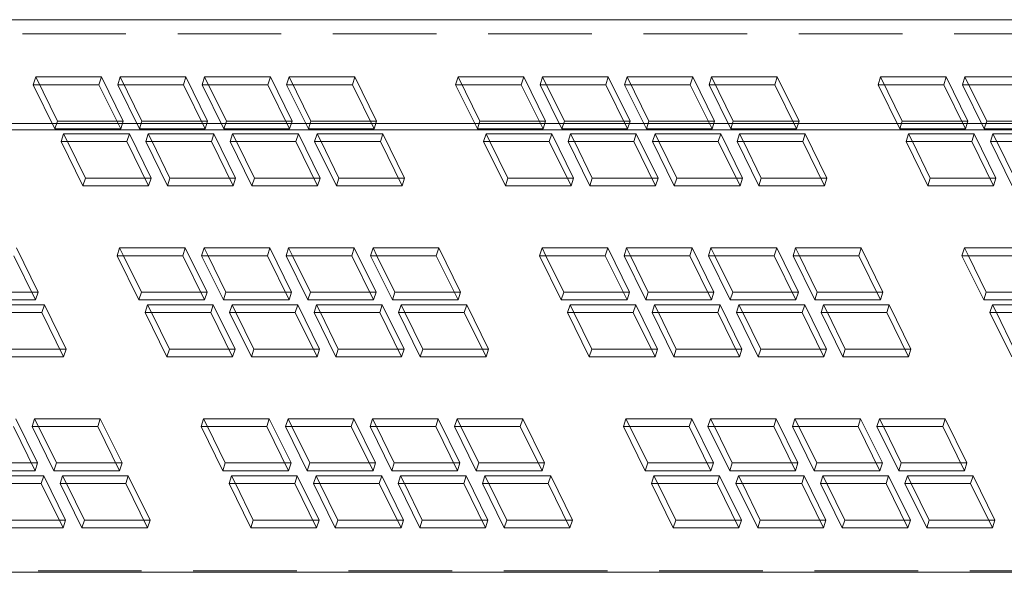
# Model space of a CAD drawing. Header units: millimetres. Extents: x 4497 to 13960, y 12291 to 16372.
# Tile 55 of 217: x 6104 to 6152, y 14212 to 14239. Entities that reach past the tile are written whole.
import ezdxf

# ---------------------------------------------------------------- set-up
doc = ezdxf.new("R2010")
doc.units = ezdxf.units.MM
doc.header["$LTSCALE"] = 0.8
doc.linetypes.add('HIDDEN', pattern=[9.525, 6.35, -3.175])
doc.layers.get('0').update_dxf_attribs({"linetype": 'CONTINUOUS', "lineweight": 0})
doc.layers.add('3', color=5, linetype='HIDDEN', lineweight=0)

msp = doc.modelspace()

# ---------------------------------------------------------------- linework, layer by layer
for p, q in [((6016.951, 14238.821), (6184.031, 14238.821)), ((5988.39, 14233.729), (6182.458, 14233.729)), ((5988.543, 14233.419), (6182.408, 14233.419)), ((6106.808, 14230.659), (6105.74, 14232.835)), ((6105.74, 14232.835), (6108.964, 14232.835)), ((6106.929, 14231.051), (6106.053, 14232.835)), ((6108.964, 14232.835), (6110.032, 14230.659)), ((6110.953, 14230.659), (6109.885, 14232.835)), ((6109.885, 14232.835), (6113.109, 14232.835)), ((6111.074, 14231.051), (6110.198, 14232.835)), ((6113.109, 14232.835), (6114.176, 14230.659)), ((6115.097, 14230.659), (6114.03, 14232.835)), ((6114.03, 14232.835), (6117.254, 14232.835)), ((6115.218, 14231.051), (6114.343, 14232.835)), ((6117.254, 14232.835), (6118.321, 14230.659)), ((6119.242, 14230.659), (6118.175, 14232.835)), ((6118.175, 14232.835), (6121.398, 14232.835)), ((6119.363, 14231.051), (6118.488, 14232.835)), ((6121.398, 14232.835), (6122.466, 14230.659)), ((6127.532, 14230.659), (6126.464, 14232.835)), ((6126.464, 14232.835), (6129.688, 14232.835)), ((6127.653, 14231.051), (6126.777, 14232.835)), ((6129.688, 14232.835), (6130.755, 14230.659)), ((6131.677, 14230.659), (6130.609, 14232.835)), ((6130.609, 14232.835), (6133.833, 14232.835)), ((6131.798, 14231.051), (6130.922, 14232.835)), ((6133.833, 14232.835), (6134.9, 14230.659)), ((6135.821, 14230.659), (6134.754, 14232.835)), ((6134.754, 14232.835), (6137.977, 14232.835)), ((6135.942, 14231.051), (6135.067, 14232.835)), ((6137.977, 14232.835), (6139.045, 14230.659)), ((6139.966, 14230.659), (6138.898, 14232.835)), ((6138.898, 14232.835), (6142.122, 14232.835)), ((6140.087, 14231.051), (6139.212, 14232.835)), ((6142.122, 14232.835), (6143.19, 14230.659)), ((6147.188, 14232.835), (6150.412, 14232.835)), ((6148.256, 14230.659), (6147.188, 14232.835)), ((6148.377, 14231.051), (6147.501, 14232.835)), ((6150.412, 14232.835), (6151.479, 14230.659)), ((6151.333, 14232.835), (6154.556, 14232.835)), ((6152.4, 14230.659), (6151.333, 14232.835)), ((6152.521, 14231.051), (6151.646, 14232.835)), ((6106.929, 14231.051), (6106.808, 14230.659)), ((6109.839, 14231.051), (6106.929, 14231.051)), ((6111.074, 14231.051), (6110.953, 14230.659)), ((6113.984, 14231.051), (6111.074, 14231.051)), ((6115.218, 14231.051), (6115.097, 14230.659)), ((6118.129, 14231.051), (6115.218, 14231.051)), ((6119.363, 14231.051), (6119.242, 14230.659)), ((6122.274, 14231.051), (6119.363, 14231.051)), ((6127.653, 14231.051), (6127.532, 14230.659)), ((6130.563, 14231.051), (6127.653, 14231.051)), ((6131.798, 14231.051), (6131.677, 14230.659)), ((6134.708, 14231.051), (6131.798, 14231.051)), ((6135.942, 14231.051), (6135.821, 14230.659)), ((6138.853, 14231.051), (6135.942, 14231.051)), ((6140.087, 14231.051), (6139.966, 14230.659)), ((6142.998, 14231.051), (6140.087, 14231.051)), ((6148.377, 14231.051), (6148.256, 14230.659)), ((6151.287, 14231.051), (6148.377, 14231.051)), ((6110.032, 14230.659), (6106.808, 14230.659)), ((6114.176, 14230.659), (6110.953, 14230.659)), ((6118.321, 14230.659), (6115.097, 14230.659)), ((6122.466, 14230.659), (6119.242, 14230.659)), ((6130.755, 14230.659), (6127.532, 14230.659)), ((6134.9, 14230.659), (6131.677, 14230.659)), ((6139.045, 14230.659), (6135.821, 14230.659)), ((6143.19, 14230.659), (6139.966, 14230.659)), ((6151.479, 14230.659), (6148.256, 14230.659)), ((6103.42, 14227.24), (6104.487, 14225.065)), ((6109.553, 14225.065), (6108.486, 14227.24)), ((6108.486, 14227.24), (6111.709, 14227.24)), ((6109.674, 14225.456), (6108.799, 14227.24)), ((6111.709, 14227.24), (6112.777, 14225.065)), ((6113.698, 14225.065), (6112.63, 14227.24)), ((6112.63, 14227.24), (6115.854, 14227.24)), ((6113.819, 14225.456), (6112.944, 14227.24)), ((6115.854, 14227.24), (6116.922, 14225.065)), ((6117.843, 14225.065), (6116.775, 14227.24)), ((6116.775, 14227.24), (6119.999, 14227.24)), ((6117.964, 14225.456), (6117.088, 14227.24)), ((6119.999, 14227.24), (6121.067, 14225.065)), ((6121.988, 14225.065), (6120.92, 14227.24)), ((6120.92, 14227.24), (6124.144, 14227.24)), ((6122.109, 14225.456), (6121.233, 14227.24)), ((6124.144, 14227.24), (6125.211, 14225.065)), ((6129.21, 14227.24), (6132.433, 14227.24)), ((6130.277, 14225.065), (6129.21, 14227.24)), ((6130.398, 14225.456), (6129.523, 14227.24)), ((6132.433, 14227.24), (6133.501, 14225.065)), ((6133.354, 14227.24), (6136.578, 14227.24)), ((6134.422, 14225.065), (6133.354, 14227.24)), ((6134.543, 14225.456), (6133.668, 14227.24)), ((6136.578, 14227.24), (6137.646, 14225.065)), ((6137.499, 14227.24), (6140.723, 14227.24)), ((6138.567, 14225.065), (6137.499, 14227.24)), ((6138.688, 14225.456), (6137.812, 14227.24)), ((6140.723, 14227.24), (6141.79, 14225.065)), ((6141.644, 14227.24), (6144.868, 14227.24)), ((6142.711, 14225.065), (6141.644, 14227.24)), ((6142.833, 14225.456), (6141.957, 14227.24)), ((6144.868, 14227.24), (6145.935, 14225.065)), ((6149.933, 14227.24), (6153.157, 14227.24)), ((6151.001, 14225.065), (6149.933, 14227.24)), ((6151.122, 14225.456), (6150.247, 14227.24)), ((6104.295, 14225.456), (6101.385, 14225.456)), ((6109.674, 14225.456), (6109.553, 14225.065)), ((6112.585, 14225.456), (6109.674, 14225.456)), ((6113.819, 14225.456), (6113.698, 14225.065)), ((6116.73, 14225.456), (6113.819, 14225.456)), ((6117.964, 14225.456), (6117.843, 14225.065)), ((6120.874, 14225.456), (6117.964, 14225.456)), ((6122.109, 14225.456), (6121.988, 14225.065)), ((6125.019, 14225.456), (6122.109, 14225.456)), ((6130.398, 14225.456), (6130.277, 14225.065)), ((6133.309, 14225.456), (6130.398, 14225.456)), ((6134.543, 14225.456), (6134.422, 14225.065)), ((6137.453, 14225.456), (6134.543, 14225.456)), ((6138.688, 14225.456), (6138.567, 14225.065)), ((6141.598, 14225.456), (6138.688, 14225.456)), ((6142.833, 14225.456), (6142.711, 14225.065)), ((6145.743, 14225.456), (6142.833, 14225.456)), ((6151.122, 14225.456), (6151.001, 14225.065)), ((6154.033, 14225.456), (6151.122, 14225.456)), ((6104.487, 14225.065), (6101.264, 14225.065)), ((6112.777, 14225.065), (6109.553, 14225.065)), ((6116.922, 14225.065), (6113.698, 14225.065)), ((6121.067, 14225.065), (6117.843, 14225.065)), ((6125.211, 14225.065), (6121.988, 14225.065)), ((6133.501, 14225.065), (6130.277, 14225.065)), ((6137.646, 14225.065), (6134.422, 14225.065)), ((6141.79, 14225.065), (6138.567, 14225.065)), ((6145.935, 14225.065), (6142.711, 14225.065)), ((6154.225, 14225.065), (6151.001, 14225.065)), ((6101.569, 14224.443), (6104.792, 14224.443)), ((6104.792, 14224.443), (6105.86, 14222.268)), ((6110.926, 14222.268), (6109.858, 14224.443)), ((6109.858, 14224.443), (6113.082, 14224.443)), ((6111.047, 14222.659), (6110.172, 14224.443)), ((6113.082, 14224.443), (6114.15, 14222.268)), ((6115.071, 14222.268), (6114.003, 14224.443)), ((6114.003, 14224.443), (6117.227, 14224.443)), ((6115.192, 14222.659), (6114.316, 14224.443)), ((6117.227, 14224.443), (6118.294, 14222.268)), ((6119.216, 14222.268), (6118.148, 14224.443)), ((6118.148, 14224.443), (6121.372, 14224.443)), ((6119.337, 14222.659), (6118.461, 14224.443)), ((6121.372, 14224.443), (6122.439, 14222.268)), ((6123.36, 14222.268), (6122.293, 14224.443)), ((6122.293, 14224.443), (6125.516, 14224.443)), ((6123.481, 14222.659), (6122.606, 14224.443)), ((6125.516, 14224.443), (6126.584, 14222.268)), ((6130.582, 14224.443), (6133.806, 14224.443)), ((6131.65, 14222.268), (6130.582, 14224.443)), ((6131.771, 14222.659), (6130.895, 14224.443)), ((6133.806, 14224.443), (6134.874, 14222.268)), ((6134.727, 14224.443), (6137.951, 14224.443)), ((6135.795, 14222.268), (6134.727, 14224.443)), ((6135.916, 14222.659), (6135.04, 14224.443)), ((6137.951, 14224.443), (6139.018, 14222.268)), ((6138.872, 14224.443), (6142.095, 14224.443)), ((6139.939, 14222.268), (6138.872, 14224.443)), ((6140.06, 14222.659), (6139.185, 14224.443)), ((6142.095, 14224.443), (6143.163, 14222.268)), ((6143.017, 14224.443), (6146.24, 14224.443)), ((6144.084, 14222.268), (6143.017, 14224.443)), ((6144.205, 14222.659), (6143.33, 14224.443)), ((6146.24, 14224.443), (6147.308, 14222.268)), ((6151.306, 14224.443), (6154.53, 14224.443)), ((6152.374, 14222.268), (6151.306, 14224.443)), ((6152.495, 14222.659), (6151.619, 14224.443)), ((6105.668, 14222.659), (6102.757, 14222.659)), ((6111.047, 14222.659), (6110.926, 14222.268)), ((6113.957, 14222.659), (6111.047, 14222.659)), ((6115.192, 14222.659), (6115.071, 14222.268)), ((6118.102, 14222.659), (6115.192, 14222.659)), ((6119.337, 14222.659), (6119.216, 14222.268)), ((6122.247, 14222.659), (6119.337, 14222.659)), ((6123.481, 14222.659), (6123.36, 14222.268)), ((6126.392, 14222.659), (6123.481, 14222.659)), ((6131.771, 14222.659), (6131.65, 14222.268)), ((6134.681, 14222.659), (6131.771, 14222.659)), ((6135.916, 14222.659), (6135.795, 14222.268)), ((6138.826, 14222.659), (6135.916, 14222.659)), ((6140.06, 14222.659), (6139.939, 14222.268)), ((6142.971, 14222.659), (6140.06, 14222.659)), ((6144.205, 14222.659), (6144.084, 14222.268)), ((6147.116, 14222.659), (6144.205, 14222.659)), ((6105.86, 14222.268), (6102.636, 14222.268)), ((6114.15, 14222.268), (6110.926, 14222.268)), ((6118.294, 14222.268), (6115.071, 14222.268)), ((6122.439, 14222.268), (6119.216, 14222.268)), ((6126.584, 14222.268), (6123.36, 14222.268)), ((6134.874, 14222.268), (6131.65, 14222.268)), ((6139.018, 14222.268), (6135.795, 14222.268)), ((6143.163, 14222.268), (6139.939, 14222.268)), ((6147.308, 14222.268), (6144.084, 14222.268)), ((6103.393, 14218.849), (6104.461, 14216.673)), ((6105.382, 14216.673), (6104.314, 14218.849)), ((6104.314, 14218.849), (6107.538, 14218.849)), ((6105.503, 14217.065), (6104.627, 14218.849)), ((6107.538, 14218.849), (6108.606, 14216.673)), ((6113.671, 14216.673), (6112.604, 14218.849)), ((6112.604, 14218.849), (6115.827, 14218.849)), ((6113.792, 14217.065), (6112.917, 14218.849)), ((6115.827, 14218.849), (6116.895, 14216.673)), ((6117.816, 14216.673), (6116.748, 14218.849)), ((6116.748, 14218.849), (6119.972, 14218.849)), ((6117.937, 14217.065), (6117.062, 14218.849)), ((6119.972, 14218.849), (6121.04, 14216.673)), ((6121.961, 14216.673), (6120.893, 14218.849)), ((6120.893, 14218.849), (6124.117, 14218.849)), ((6122.082, 14217.065), (6121.206, 14218.849)), ((6124.117, 14218.849), (6125.185, 14216.673)), ((6126.106, 14216.673), (6125.038, 14218.849)), ((6125.038, 14218.849), (6128.262, 14218.849)), ((6126.227, 14217.065), (6125.351, 14218.849)), ((6128.262, 14218.849), (6129.329, 14216.673)), ((6133.328, 14218.849), (6136.551, 14218.849)), ((6134.395, 14216.673), (6133.328, 14218.849)), ((6134.516, 14217.065), (6133.641, 14218.849)), ((6136.551, 14218.849), (6137.619, 14216.673)), ((6137.472, 14218.849), (6140.696, 14218.849)), ((6138.54, 14216.673), (6137.472, 14218.849)), ((6138.661, 14217.065), (6137.786, 14218.849)), ((6140.696, 14218.849), (6141.764, 14216.673)), ((6141.617, 14218.849), (6144.841, 14218.849)), ((6142.685, 14216.673), (6141.617, 14218.849)), ((6142.806, 14217.065), (6141.93, 14218.849)), ((6144.841, 14218.849), (6145.908, 14216.673)), ((6145.762, 14218.849), (6148.986, 14218.849)), ((6146.83, 14216.673), (6145.762, 14218.849)), ((6146.951, 14217.065), (6146.075, 14218.849)), ((6148.986, 14218.849), (6150.053, 14216.673)), ((6104.269, 14217.065), (6101.358, 14217.065)), ((6105.503, 14217.065), (6105.382, 14216.673)), ((6108.413, 14217.065), (6105.503, 14217.065)), ((6113.792, 14217.065), (6113.671, 14216.673)), ((6116.703, 14217.065), (6113.792, 14217.065)), ((6117.937, 14217.065), (6117.816, 14216.673)), ((6120.848, 14217.065), (6117.937, 14217.065)), ((6122.082, 14217.065), (6121.961, 14216.673)), ((6124.992, 14217.065), (6122.082, 14217.065)), ((6126.227, 14217.065), (6126.106, 14216.673)), ((6129.137, 14217.065), (6126.227, 14217.065)), ((6134.516, 14217.065), (6134.395, 14216.673)), ((6137.427, 14217.065), (6134.516, 14217.065)), ((6138.661, 14217.065), (6138.54, 14216.673)), ((6141.572, 14217.065), (6138.661, 14217.065)), ((6142.806, 14217.065), (6142.685, 14216.673)), ((6145.716, 14217.065), (6142.806, 14217.065)), ((6146.951, 14217.065), (6146.83, 14216.673)), ((6149.861, 14217.065), (6146.951, 14217.065)), ((6104.461, 14216.673), (6101.237, 14216.673)), ((6108.606, 14216.673), (6105.382, 14216.673)), ((6116.895, 14216.673), (6113.671, 14216.673)), ((6121.04, 14216.673), (6117.816, 14216.673)), ((6125.185, 14216.673), (6121.961, 14216.673)), ((6129.329, 14216.673), (6126.106, 14216.673)), ((6137.619, 14216.673), (6134.395, 14216.673)), ((6141.764, 14216.673), (6138.54, 14216.673)), ((6145.908, 14216.673), (6142.685, 14216.673)), ((6150.053, 14216.673), (6146.83, 14216.673)), ((6101.542, 14216.051), (6104.766, 14216.051)), ((6104.766, 14216.051), (6105.833, 14213.876)), ((6106.754, 14213.876), (6105.687, 14216.051)), ((6105.687, 14216.051), (6108.911, 14216.051)), ((6106.876, 14214.267), (6106, 14216.051)), ((6108.911, 14216.051), (6109.978, 14213.876)), ((6115.044, 14213.876), (6113.976, 14216.051)), ((6113.976, 14216.051), (6117.2, 14216.051)), ((6115.165, 14214.267), (6114.29, 14216.051)), ((6117.2, 14216.051), (6118.268, 14213.876)), ((6118.121, 14216.051), (6121.345, 14216.051)), ((6119.189, 14213.876), (6118.121, 14216.051)), ((6119.31, 14214.267), (6118.434, 14216.051)), ((6121.345, 14216.051), (6122.413, 14213.876)), ((6122.266, 14216.051), (6125.49, 14216.051)), ((6123.334, 14213.876), (6122.266, 14216.051)), ((6123.455, 14214.267), (6122.579, 14216.051)), ((6125.49, 14216.051), (6126.557, 14213.876)), ((6126.411, 14216.051), (6129.634, 14216.051)), ((6127.478, 14213.876), (6126.411, 14216.051)), ((6127.599, 14214.267), (6126.724, 14216.051)), ((6129.634, 14216.051), (6130.702, 14213.876)), ((6134.7, 14216.051), (6137.924, 14216.051)), ((6135.768, 14213.876), (6134.7, 14216.051)), ((6135.889, 14214.267), (6135.013, 14216.051)), ((6137.924, 14216.051), (6138.992, 14213.876)), ((6138.845, 14216.051), (6142.069, 14216.051)), ((6139.913, 14213.876), (6138.845, 14216.051)), ((6140.034, 14214.267), (6139.158, 14216.051)), ((6142.069, 14216.051), (6143.136, 14213.876)), ((6142.99, 14216.051), (6146.214, 14216.051)), ((6144.057, 14213.876), (6142.99, 14216.051)), ((6144.178, 14214.267), (6143.303, 14216.051)), ((6146.214, 14216.051), (6147.281, 14213.876)), ((6147.135, 14216.051), (6150.358, 14216.051)), ((6148.202, 14213.876), (6147.135, 14216.051)), ((6148.323, 14214.267), (6147.448, 14216.051)), ((6150.358, 14216.051), (6151.426, 14213.876)), ((6105.833, 14213.876), (6102.61, 14213.876)), ((6105.641, 14214.267), (6102.731, 14214.267)), ((6106.876, 14214.267), (6106.754, 14213.876)), ((6109.978, 14213.876), (6106.754, 14213.876)), ((6109.786, 14214.267), (6106.876, 14214.267)), ((6115.165, 14214.267), (6115.044, 14213.876)), ((6118.268, 14213.876), (6115.044, 14213.876)), ((6118.076, 14214.267), (6115.165, 14214.267)), ((6119.31, 14214.267), (6119.189, 14213.876)), ((6122.413, 14213.876), (6119.189, 14213.876)), ((6122.22, 14214.267), (6119.31, 14214.267)), ((6123.455, 14214.267), (6123.334, 14213.876)), ((6126.557, 14213.876), (6123.334, 14213.876)), ((6126.365, 14214.267), (6123.455, 14214.267)), ((6127.599, 14214.267), (6127.478, 14213.876)), ((6130.702, 14213.876), (6127.478, 14213.876)), ((6130.51, 14214.267), (6127.599, 14214.267)), ((6135.889, 14214.267), (6135.768, 14213.876)), ((6138.992, 14213.876), (6135.768, 14213.876)), ((6138.799, 14214.267), (6135.889, 14214.267)), ((6140.034, 14214.267), (6139.913, 14213.876)), ((6143.136, 14213.876), (6139.913, 14213.876)), ((6142.944, 14214.267), (6140.034, 14214.267)), ((6144.178, 14214.267), (6144.057, 14213.876)), ((6147.281, 14213.876), (6144.057, 14213.876)), ((6147.089, 14214.267), (6144.178, 14214.267)), ((6148.323, 14214.267), (6148.202, 14213.876)), ((6151.426, 14213.876), (6148.202, 14213.876)), ((6151.234, 14214.267), (6148.323, 14214.267)), ((5999.644, 14211.7), (6175.696, 14211.7))]:
    msp.add_line(p, q)
at = {"layer": '3'}
for p, q in [((5989.535, 14238.119), (6184.523, 14238.119)), ((6104.489, 14236.024), (6104.368, 14235.632)), ((6105.435, 14233.457), (6104.368, 14235.632)), ((6104.368, 14235.632), (6107.591, 14235.632)), ((6105.556, 14233.848), (6104.489, 14236.024)), ((6104.489, 14236.024), (6107.712, 14236.024)), ((6107.712, 14236.024), (6107.591, 14235.632)), ((6107.591, 14235.632), (6108.659, 14233.457)), ((6107.712, 14236.024), (6108.78, 14233.848)), ((6108.633, 14236.024), (6108.512, 14235.632)), ((6109.58, 14233.457), (6108.512, 14235.632)), ((6108.512, 14235.632), (6111.736, 14235.632)), ((6109.701, 14233.848), (6108.633, 14236.024)), ((6108.633, 14236.024), (6111.857, 14236.024)), ((6111.857, 14236.024), (6111.736, 14235.632)), ((6111.736, 14235.632), (6112.804, 14233.457)), ((6111.857, 14236.024), (6112.925, 14233.848)), ((6112.778, 14236.024), (6112.657, 14235.632)), ((6113.725, 14233.457), (6112.657, 14235.632)), ((6112.657, 14235.632), (6115.881, 14235.632)), ((6113.846, 14233.848), (6112.778, 14236.024)), ((6112.778, 14236.024), (6116.002, 14236.024)), ((6116.002, 14236.024), (6115.881, 14235.632)), ((6115.881, 14235.632), (6116.948, 14233.457)), ((6116.002, 14236.024), (6117.07, 14233.848)), ((6116.923, 14236.024), (6116.802, 14235.632)), ((6117.87, 14233.457), (6116.802, 14235.632)), ((6116.802, 14235.632), (6120.026, 14235.632)), ((6117.991, 14233.848), (6116.923, 14236.024)), ((6116.923, 14236.024), (6120.147, 14236.024)), ((6120.147, 14236.024), (6120.026, 14235.632)), ((6120.026, 14235.632), (6121.093, 14233.457)), ((6120.147, 14236.024), (6121.214, 14233.848)), ((6125.212, 14236.024), (6125.091, 14235.632)), ((6126.159, 14233.457), (6125.091, 14235.632)), ((6125.091, 14235.632), (6128.315, 14235.632)), ((6126.28, 14233.848), (6125.212, 14236.024)), ((6125.212, 14236.024), (6128.436, 14236.024)), ((6128.436, 14236.024), (6128.315, 14235.632)), ((6128.315, 14235.632), (6129.383, 14233.457)), ((6128.436, 14236.024), (6129.504, 14233.848)), ((6129.357, 14236.024), (6129.236, 14235.632)), ((6130.304, 14233.457), (6129.236, 14235.632)), ((6129.236, 14235.632), (6132.46, 14235.632)), ((6130.425, 14233.848), (6129.357, 14236.024)), ((6129.357, 14236.024), (6132.581, 14236.024)), ((6132.581, 14236.024), (6132.46, 14235.632)), ((6132.46, 14235.632), (6133.528, 14233.457)), ((6132.581, 14236.024), (6133.649, 14233.848)), ((6133.502, 14236.024), (6133.381, 14235.632)), ((6134.449, 14233.457), (6133.381, 14235.632)), ((6133.381, 14235.632), (6136.605, 14235.632)), ((6134.57, 14233.848), (6133.502, 14236.024)), ((6133.502, 14236.024), (6136.726, 14236.024)), ((6136.726, 14236.024), (6136.605, 14235.632)), ((6136.605, 14235.632), (6137.672, 14233.457)), ((6136.726, 14236.024), (6137.793, 14233.848)), ((6137.647, 14236.024), (6137.526, 14235.632)), ((6138.593, 14233.457), (6137.526, 14235.632)), ((6137.526, 14235.632), (6140.749, 14235.632)), ((6138.714, 14233.848), (6137.647, 14236.024)), ((6137.647, 14236.024), (6140.871, 14236.024)), ((6140.871, 14236.024), (6140.749, 14235.632)), ((6140.749, 14235.632), (6141.817, 14233.457)), ((6140.871, 14236.024), (6141.938, 14233.848)), ((6145.936, 14236.024), (6145.815, 14235.632)), ((6145.815, 14235.632), (6149.039, 14235.632)), ((6146.883, 14233.457), (6145.815, 14235.632)), ((6145.936, 14236.024), (6149.16, 14236.024)), ((6147.004, 14233.848), (6145.936, 14236.024)), ((6149.16, 14236.024), (6149.039, 14235.632)), ((6149.039, 14235.632), (6150.107, 14233.457)), ((6149.16, 14236.024), (6150.228, 14233.848)), ((6150.081, 14236.024), (6149.96, 14235.632)), ((6149.96, 14235.632), (6153.184, 14235.632)), ((6151.028, 14233.457), (6149.96, 14235.632)), ((6150.081, 14236.024), (6153.305, 14236.024)), ((6151.149, 14233.848), (6150.081, 14236.024)), ((6105.556, 14233.848), (6105.435, 14233.457)), ((6108.78, 14233.848), (6105.556, 14233.848)), ((6108.78, 14233.848), (6108.659, 14233.457)), ((6109.701, 14233.848), (6109.58, 14233.457)), ((6112.925, 14233.848), (6109.701, 14233.848)), ((6112.925, 14233.848), (6112.804, 14233.457)), ((6113.846, 14233.848), (6113.725, 14233.457)), ((6117.07, 14233.848), (6113.846, 14233.848)), ((6117.07, 14233.848), (6116.948, 14233.457)), ((6117.991, 14233.848), (6117.87, 14233.457)), ((6121.214, 14233.848), (6117.991, 14233.848)), ((6121.214, 14233.848), (6121.093, 14233.457)), ((6126.28, 14233.848), (6126.159, 14233.457)), ((6129.504, 14233.848), (6126.28, 14233.848)), ((6129.504, 14233.848), (6129.383, 14233.457)), ((6130.425, 14233.848), (6130.304, 14233.457)), ((6133.649, 14233.848), (6130.425, 14233.848)), ((6133.649, 14233.848), (6133.528, 14233.457)), ((6134.57, 14233.848), (6134.449, 14233.457)), ((6137.793, 14233.848), (6134.57, 14233.848)), ((6137.793, 14233.848), (6137.672, 14233.457)), ((6138.714, 14233.848), (6138.593, 14233.457)), ((6141.938, 14233.848), (6138.714, 14233.848)), ((6141.938, 14233.848), (6141.817, 14233.457)), ((6147.004, 14233.848), (6146.883, 14233.457)), ((6150.228, 14233.848), (6147.004, 14233.848)), ((6150.228, 14233.848), (6150.107, 14233.457)), ((6151.149, 14233.848), (6151.028, 14233.457)), ((6154.372, 14233.848), (6151.149, 14233.848)), ((6108.659, 14233.457), (6105.435, 14233.457)), ((6105.861, 14233.227), (6105.74, 14232.835)), ((6106.053, 14232.835), (6105.861, 14233.227)), ((6105.861, 14233.227), (6109.085, 14233.227)), ((6109.085, 14233.227), (6108.964, 14232.835)), ((6109.085, 14233.227), (6110.153, 14231.051)), ((6112.804, 14233.457), (6109.58, 14233.457)), ((6110.006, 14233.227), (6109.885, 14232.835)), ((6110.198, 14232.835), (6110.006, 14233.227)), ((6110.006, 14233.227), (6113.23, 14233.227)), ((6113.23, 14233.227), (6113.109, 14232.835)), ((6113.23, 14233.227), (6114.297, 14231.051)), ((6116.948, 14233.457), (6113.725, 14233.457)), ((6114.151, 14233.227), (6114.03, 14232.835)), ((6114.343, 14232.835), (6114.151, 14233.227)), ((6114.151, 14233.227), (6117.375, 14233.227)), ((6117.375, 14233.227), (6117.254, 14232.835)), ((6117.375, 14233.227), (6118.442, 14231.051)), ((6121.093, 14233.457), (6117.87, 14233.457)), ((6118.296, 14233.227), (6118.175, 14232.835)), ((6118.488, 14232.835), (6118.296, 14233.227)), ((6118.296, 14233.227), (6121.519, 14233.227)), ((6121.519, 14233.227), (6121.398, 14232.835)), ((6121.519, 14233.227), (6122.587, 14231.051)), ((6129.383, 14233.457), (6126.159, 14233.457)), ((6126.585, 14233.227), (6126.464, 14232.835)), ((6126.777, 14232.835), (6126.585, 14233.227)), ((6126.585, 14233.227), (6129.809, 14233.227)), ((6129.809, 14233.227), (6129.688, 14232.835)), ((6129.809, 14233.227), (6130.877, 14231.051)), ((6133.528, 14233.457), (6130.304, 14233.457)), ((6130.73, 14233.227), (6130.609, 14232.835)), ((6130.922, 14232.835), (6130.73, 14233.227)), ((6130.73, 14233.227), (6133.954, 14233.227)), ((6133.954, 14233.227), (6133.833, 14232.835)), ((6133.954, 14233.227), (6135.021, 14231.051)), ((6137.672, 14233.457), (6134.449, 14233.457)), ((6134.875, 14233.227), (6134.754, 14232.835)), ((6135.067, 14232.835), (6134.875, 14233.227)), ((6134.875, 14233.227), (6138.098, 14233.227)), ((6138.098, 14233.227), (6137.977, 14232.835)), ((6138.098, 14233.227), (6139.166, 14231.051)), ((6141.817, 14233.457), (6138.593, 14233.457)), ((6139.019, 14233.227), (6138.898, 14232.835)), ((6139.212, 14232.835), (6139.019, 14233.227)), ((6139.019, 14233.227), (6142.243, 14233.227)), ((6142.243, 14233.227), (6142.122, 14232.835)), ((6142.243, 14233.227), (6143.311, 14231.051)), ((6150.107, 14233.457), (6146.883, 14233.457)), ((6147.309, 14233.227), (6147.188, 14232.835)), ((6147.309, 14233.227), (6150.533, 14233.227)), ((6147.501, 14232.835), (6147.309, 14233.227)), ((6150.533, 14233.227), (6150.412, 14232.835)), ((6150.533, 14233.227), (6151.6, 14231.051)), ((6154.251, 14233.457), (6151.028, 14233.457)), ((6151.454, 14233.227), (6151.333, 14232.835)), ((6151.454, 14233.227), (6154.678, 14233.227)), ((6151.646, 14232.835), (6151.454, 14233.227)), ((6110.153, 14231.051), (6109.839, 14231.051)), ((6110.153, 14231.051), (6110.032, 14230.659)), ((6114.297, 14231.051), (6113.984, 14231.051)), ((6114.297, 14231.051), (6114.176, 14230.659)), ((6118.442, 14231.051), (6118.129, 14231.051)), ((6118.442, 14231.051), (6118.321, 14230.659)), ((6122.587, 14231.051), (6122.274, 14231.051)), ((6122.587, 14231.051), (6122.466, 14230.659)), ((6130.877, 14231.051), (6130.563, 14231.051)), ((6130.877, 14231.051), (6130.755, 14230.659)), ((6135.021, 14231.051), (6134.708, 14231.051)), ((6135.021, 14231.051), (6134.9, 14230.659)), ((6139.166, 14231.051), (6138.853, 14231.051)), ((6139.166, 14231.051), (6139.045, 14230.659)), ((6143.311, 14231.051), (6142.998, 14231.051)), ((6143.311, 14231.051), (6143.19, 14230.659)), ((6151.6, 14231.051), (6151.287, 14231.051)), ((6151.6, 14231.051), (6151.479, 14230.659)), ((6103.541, 14227.632), (6104.608, 14225.456)), ((6108.607, 14227.632), (6108.486, 14227.24)), ((6108.799, 14227.24), (6108.607, 14227.632)), ((6108.607, 14227.632), (6111.83, 14227.632)), ((6111.83, 14227.632), (6111.709, 14227.24)), ((6111.83, 14227.632), (6112.898, 14225.456)), ((6112.751, 14227.632), (6112.63, 14227.24)), ((6112.944, 14227.24), (6112.751, 14227.632)), ((6112.751, 14227.632), (6115.975, 14227.632)), ((6115.975, 14227.632), (6115.854, 14227.24)), ((6115.975, 14227.632), (6117.043, 14225.456)), ((6116.896, 14227.632), (6116.775, 14227.24)), ((6117.088, 14227.24), (6116.896, 14227.632)), ((6116.896, 14227.632), (6120.12, 14227.632)), ((6120.12, 14227.632), (6119.999, 14227.24)), ((6120.12, 14227.632), (6121.188, 14225.456)), ((6121.041, 14227.632), (6120.92, 14227.24)), ((6121.233, 14227.24), (6121.041, 14227.632)), ((6121.041, 14227.632), (6124.265, 14227.632)), ((6124.265, 14227.632), (6124.144, 14227.24)), ((6124.265, 14227.632), (6125.332, 14225.456)), ((6129.331, 14227.632), (6129.21, 14227.24)), ((6129.331, 14227.632), (6132.554, 14227.632)), ((6129.523, 14227.24), (6129.331, 14227.632)), ((6132.554, 14227.632), (6132.433, 14227.24)), ((6132.554, 14227.632), (6133.622, 14225.456)), ((6133.475, 14227.632), (6133.354, 14227.24)), ((6133.475, 14227.632), (6136.699, 14227.632)), ((6133.668, 14227.24), (6133.475, 14227.632)), ((6136.699, 14227.632), (6136.578, 14227.24)), ((6136.699, 14227.632), (6137.767, 14225.456)), ((6137.62, 14227.632), (6137.499, 14227.24)), ((6137.62, 14227.632), (6140.844, 14227.632)), ((6137.812, 14227.24), (6137.62, 14227.632)), ((6140.844, 14227.632), (6140.723, 14227.24)), ((6140.844, 14227.632), (6141.911, 14225.456)), ((6141.765, 14227.632), (6141.644, 14227.24)), ((6141.765, 14227.632), (6144.989, 14227.632)), ((6141.957, 14227.24), (6141.765, 14227.632)), ((6144.989, 14227.632), (6144.868, 14227.24)), ((6144.989, 14227.632), (6146.056, 14225.456)), ((6150.054, 14227.632), (6149.933, 14227.24)), ((6150.054, 14227.632), (6153.278, 14227.632)), ((6150.247, 14227.24), (6150.054, 14227.632)), ((6104.608, 14225.456), (6104.295, 14225.456)), ((6104.608, 14225.456), (6104.487, 14225.065)), ((6112.898, 14225.456), (6112.585, 14225.456)), ((6112.898, 14225.456), (6112.777, 14225.065)), ((6117.043, 14225.456), (6116.73, 14225.456)), ((6117.043, 14225.456), (6116.922, 14225.065)), ((6121.188, 14225.456), (6120.874, 14225.456)), ((6121.188, 14225.456), (6121.067, 14225.065)), ((6125.332, 14225.456), (6125.019, 14225.456)), ((6125.332, 14225.456), (6125.211, 14225.065)), ((6133.622, 14225.456), (6133.309, 14225.456)), ((6133.622, 14225.456), (6133.501, 14225.065)), ((6137.767, 14225.456), (6137.453, 14225.456)), ((6137.767, 14225.456), (6137.646, 14225.065)), ((6141.911, 14225.456), (6141.598, 14225.456)), ((6141.911, 14225.456), (6141.79, 14225.065)), ((6146.056, 14225.456), (6145.743, 14225.456)), ((6146.056, 14225.456), (6145.935, 14225.065)), ((6101.69, 14224.835), (6104.914, 14224.835)), ((6104.914, 14224.835), (6104.792, 14224.443)), ((6104.914, 14224.835), (6105.981, 14222.659)), ((6109.979, 14224.835), (6109.858, 14224.443)), ((6110.172, 14224.443), (6109.979, 14224.835)), ((6109.979, 14224.835), (6113.203, 14224.835)), ((6113.203, 14224.835), (6113.082, 14224.443)), ((6113.203, 14224.835), (6114.271, 14222.659)), ((6114.124, 14224.835), (6114.003, 14224.443)), ((6114.316, 14224.443), (6114.124, 14224.835)), ((6114.124, 14224.835), (6117.348, 14224.835)), ((6117.348, 14224.835), (6117.227, 14224.443)), ((6117.348, 14224.835), (6118.415, 14222.659)), ((6118.269, 14224.835), (6118.148, 14224.443)), ((6118.461, 14224.443), (6118.269, 14224.835)), ((6118.269, 14224.835), (6121.493, 14224.835)), ((6121.493, 14224.835), (6121.372, 14224.443)), ((6121.493, 14224.835), (6122.56, 14222.659)), ((6122.414, 14224.835), (6122.293, 14224.443)), ((6122.606, 14224.443), (6122.414, 14224.835)), ((6122.414, 14224.835), (6125.637, 14224.835)), ((6125.637, 14224.835), (6125.516, 14224.443)), ((6125.637, 14224.835), (6126.705, 14222.659)), ((6130.703, 14224.835), (6130.582, 14224.443)), ((6130.703, 14224.835), (6133.927, 14224.835)), ((6130.895, 14224.443), (6130.703, 14224.835)), ((6133.927, 14224.835), (6133.806, 14224.443)), ((6133.927, 14224.835), (6134.995, 14222.659)), ((6134.848, 14224.835), (6134.727, 14224.443)), ((6134.848, 14224.835), (6138.072, 14224.835)), ((6135.04, 14224.443), (6134.848, 14224.835)), ((6138.072, 14224.835), (6137.951, 14224.443)), ((6138.072, 14224.835), (6139.139, 14222.659)), ((6138.993, 14224.835), (6138.872, 14224.443)), ((6138.993, 14224.835), (6142.216, 14224.835)), ((6139.185, 14224.443), (6138.993, 14224.835)), ((6142.216, 14224.835), (6142.095, 14224.443)), ((6142.216, 14224.835), (6143.284, 14222.659)), ((6143.138, 14224.835), (6143.017, 14224.443)), ((6143.138, 14224.835), (6146.361, 14224.835)), ((6143.33, 14224.443), (6143.138, 14224.835)), ((6146.361, 14224.835), (6146.24, 14224.443)), ((6146.361, 14224.835), (6147.429, 14222.659)), ((6151.427, 14224.835), (6151.306, 14224.443)), ((6151.427, 14224.835), (6154.651, 14224.835)), ((6151.619, 14224.443), (6151.427, 14224.835)), ((6105.981, 14222.659), (6105.668, 14222.659)), ((6105.981, 14222.659), (6105.86, 14222.268)), ((6114.271, 14222.659), (6113.957, 14222.659)), ((6114.271, 14222.659), (6114.15, 14222.268)), ((6118.415, 14222.659), (6118.102, 14222.659)), ((6118.415, 14222.659), (6118.294, 14222.268)), ((6122.56, 14222.659), (6122.247, 14222.659)), ((6122.56, 14222.659), (6122.439, 14222.268)), ((6126.705, 14222.659), (6126.392, 14222.659)), ((6126.705, 14222.659), (6126.584, 14222.268)), ((6134.995, 14222.659), (6134.681, 14222.659)), ((6134.995, 14222.659), (6134.874, 14222.268)), ((6139.139, 14222.659), (6138.826, 14222.659)), ((6139.139, 14222.659), (6139.018, 14222.268)), ((6143.284, 14222.659), (6142.971, 14222.659)), ((6143.284, 14222.659), (6143.163, 14222.268)), ((6147.429, 14222.659), (6147.116, 14222.659)), ((6147.429, 14222.659), (6147.308, 14222.268)), ((6103.514, 14219.24), (6104.582, 14217.065)), ((6104.435, 14219.24), (6104.314, 14218.849)), ((6104.627, 14218.849), (6104.435, 14219.24)), ((6104.435, 14219.24), (6107.659, 14219.24)), ((6107.659, 14219.24), (6107.538, 14218.849)), ((6107.659, 14219.24), (6108.727, 14217.065)), ((6112.725, 14219.24), (6112.604, 14218.849)), ((6112.917, 14218.849), (6112.725, 14219.24)), ((6112.725, 14219.24), (6115.948, 14219.24)), ((6115.948, 14219.24), (6115.827, 14218.849)), ((6115.948, 14219.24), (6117.016, 14217.065)), ((6116.87, 14219.24), (6116.748, 14218.849)), ((6117.062, 14218.849), (6116.87, 14219.24)), ((6116.87, 14219.24), (6120.093, 14219.24)), ((6120.093, 14219.24), (6119.972, 14218.849)), ((6120.093, 14219.24), (6121.161, 14217.065)), ((6121.014, 14219.24), (6120.893, 14218.849)), ((6121.206, 14218.849), (6121.014, 14219.24)), ((6121.014, 14219.24), (6124.238, 14219.24)), ((6124.238, 14219.24), (6124.117, 14218.849)), ((6124.238, 14219.24), (6125.306, 14217.065)), ((6125.159, 14219.24), (6125.038, 14218.849)), ((6125.351, 14218.849), (6125.159, 14219.24)), ((6125.159, 14219.24), (6128.383, 14219.24)), ((6128.383, 14219.24), (6128.262, 14218.849)), ((6128.383, 14219.24), (6129.45, 14217.065)), ((6133.449, 14219.24), (6133.328, 14218.849)), ((6133.449, 14219.24), (6136.672, 14219.24)), ((6133.641, 14218.849), (6133.449, 14219.24)), ((6136.672, 14219.24), (6136.551, 14218.849)), ((6136.672, 14219.24), (6137.74, 14217.065)), ((6137.593, 14219.24), (6137.472, 14218.849)), ((6137.593, 14219.24), (6140.817, 14219.24)), ((6137.786, 14218.849), (6137.593, 14219.24)), ((6140.817, 14219.24), (6140.696, 14218.849)), ((6140.817, 14219.24), (6141.885, 14217.065)), ((6141.738, 14219.24), (6141.617, 14218.849)), ((6141.738, 14219.24), (6144.962, 14219.24)), ((6141.93, 14218.849), (6141.738, 14219.24)), ((6144.962, 14219.24), (6144.841, 14218.849)), ((6144.962, 14219.24), (6146.03, 14217.065)), ((6145.883, 14219.24), (6145.762, 14218.849)), ((6145.883, 14219.24), (6149.107, 14219.24)), ((6146.075, 14218.849), (6145.883, 14219.24)), ((6149.107, 14219.24), (6148.986, 14218.849)), ((6149.107, 14219.24), (6150.174, 14217.065)), ((6104.582, 14217.065), (6104.269, 14217.065)), ((6104.582, 14217.065), (6104.461, 14216.673)), ((6108.727, 14217.065), (6108.413, 14217.065)), ((6108.727, 14217.065), (6108.606, 14216.673)), ((6117.016, 14217.065), (6116.703, 14217.065)), ((6117.016, 14217.065), (6116.895, 14216.673)), ((6121.161, 14217.065), (6120.848, 14217.065)), ((6121.161, 14217.065), (6121.04, 14216.673)), ((6125.306, 14217.065), (6124.992, 14217.065)), ((6125.306, 14217.065), (6125.185, 14216.673)), ((6129.45, 14217.065), (6129.137, 14217.065)), ((6129.45, 14217.065), (6129.329, 14216.673)), ((6137.74, 14217.065), (6137.427, 14217.065)), ((6137.74, 14217.065), (6137.619, 14216.673)), ((6141.885, 14217.065), (6141.572, 14217.065)), ((6141.885, 14217.065), (6141.764, 14216.673)), ((6146.03, 14217.065), (6145.716, 14217.065)), ((6146.03, 14217.065), (6145.908, 14216.673)), ((6150.174, 14217.065), (6149.861, 14217.065)), ((6150.174, 14217.065), (6150.053, 14216.673)), ((6101.663, 14216.443), (6104.887, 14216.443)), ((6104.887, 14216.443), (6104.766, 14216.051)), ((6104.887, 14216.443), (6105.954, 14214.267)), ((6105.808, 14216.443), (6105.687, 14216.051)), ((6106, 14216.051), (6105.808, 14216.443)), ((6105.808, 14216.443), (6109.032, 14216.443)), ((6109.032, 14216.443), (6108.911, 14216.051)), ((6109.032, 14216.443), (6110.099, 14214.267)), ((6114.097, 14216.443), (6113.976, 14216.051)), ((6114.29, 14216.051), (6114.097, 14216.443)), ((6114.097, 14216.443), (6117.321, 14216.443)), ((6117.321, 14216.443), (6117.2, 14216.051)), ((6117.321, 14216.443), (6118.389, 14214.267)), ((6118.242, 14216.443), (6118.121, 14216.051)), ((6118.242, 14216.443), (6121.466, 14216.443)), ((6118.434, 14216.051), (6118.242, 14216.443)), ((6121.466, 14216.443), (6121.345, 14216.051)), ((6121.466, 14216.443), (6122.534, 14214.267)), ((6122.387, 14216.443), (6122.266, 14216.051)), ((6122.387, 14216.443), (6125.611, 14216.443)), ((6122.579, 14216.051), (6122.387, 14216.443)), ((6125.611, 14216.443), (6125.49, 14216.051)), ((6125.611, 14216.443), (6126.678, 14214.267)), ((6126.532, 14216.443), (6126.411, 14216.051)), ((6126.532, 14216.443), (6129.755, 14216.443)), ((6126.724, 14216.051), (6126.532, 14216.443)), ((6129.755, 14216.443), (6129.634, 14216.051)), ((6129.755, 14216.443), (6130.823, 14214.267)), ((6134.821, 14216.443), (6134.7, 14216.051)), ((6134.821, 14216.443), (6138.045, 14216.443)), ((6135.013, 14216.051), (6134.821, 14216.443)), ((6138.045, 14216.443), (6137.924, 14216.051)), ((6138.045, 14216.443), (6139.113, 14214.267)), ((6138.966, 14216.443), (6138.845, 14216.051)), ((6138.966, 14216.443), (6142.19, 14216.443)), ((6139.158, 14216.051), (6138.966, 14216.443)), ((6142.19, 14216.443), (6142.069, 14216.051)), ((6142.19, 14216.443), (6143.257, 14214.267)), ((6143.111, 14216.443), (6142.99, 14216.051)), ((6143.111, 14216.443), (6146.335, 14216.443)), ((6143.303, 14216.051), (6143.111, 14216.443)), ((6146.335, 14216.443), (6146.214, 14216.051)), ((6146.335, 14216.443), (6147.402, 14214.267)), ((6147.256, 14216.443), (6147.135, 14216.051)), ((6147.256, 14216.443), (6150.479, 14216.443)), ((6147.448, 14216.051), (6147.256, 14216.443)), ((6150.479, 14216.443), (6150.358, 14216.051)), ((6150.479, 14216.443), (6151.547, 14214.267)), ((6105.954, 14214.267), (6105.641, 14214.267)), ((6105.954, 14214.267), (6105.833, 14213.876)), ((6110.099, 14214.267), (6109.786, 14214.267)), ((6110.099, 14214.267), (6109.978, 14213.876)), ((6118.389, 14214.267), (6118.076, 14214.267)), ((6118.389, 14214.267), (6118.268, 14213.876)), ((6122.534, 14214.267), (6122.22, 14214.267)), ((6122.534, 14214.267), (6122.413, 14213.876)), ((6126.678, 14214.267), (6126.365, 14214.267)), ((6126.678, 14214.267), (6126.557, 14213.876)), ((6130.823, 14214.267), (6130.51, 14214.267)), ((6130.823, 14214.267), (6130.702, 14213.876)), ((6139.113, 14214.267), (6138.799, 14214.267)), ((6139.113, 14214.267), (6138.992, 14213.876)), ((6143.257, 14214.267), (6142.944, 14214.267)), ((6143.257, 14214.267), (6143.136, 14213.876)), ((6147.402, 14214.267), (6147.089, 14214.267)), ((6147.402, 14214.267), (6147.281, 14213.876)), ((6151.547, 14214.267), (6151.234, 14214.267)), ((6151.547, 14214.267), (6151.426, 14213.876)), ((6201.123, 14211.781), (6030.22, 14211.781))]:
    msp.add_line(p, q, dxfattribs=at)

doc.saveas('drawing.dxf')
